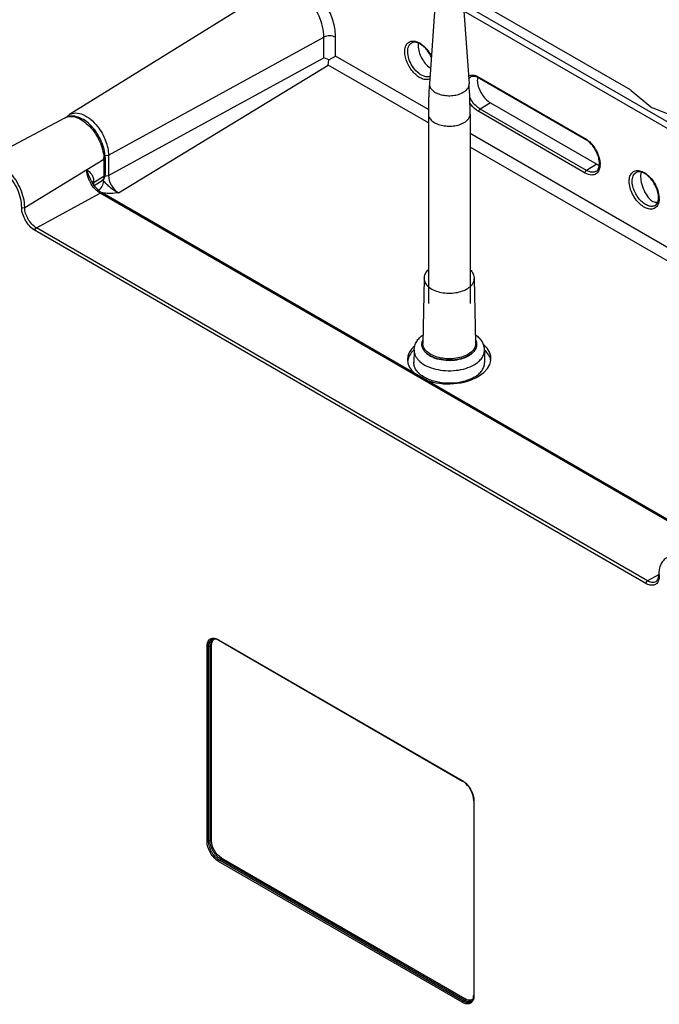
# Model space of a CAD drawing. Header units: inches. Extents: x 0 to 34, y 0 to 22.
# Tile 16 of 18: x 26.9 to 29.9, y 14.8 to 19.4. Entities that reach past the tile are written whole.
import ezdxf

# ---------------------------------------------------------------- set-up
doc = ezdxf.new("R2010")
doc.units = ezdxf.units.IN
doc.header["$LTSCALE"] = 1.87
doc.header["$MEASUREMENT"] = 0
doc.layers.get('0').update_dxf_attribs({"linetype": 'CONTINUOUS'})
doc.layers.add('02___PRT_ALL_AXES', color=7, linetype='CONTINUOUS')

msp = doc.modelspace()

# ---------------------------------------------------------------- linework, layer by layer
at = {"color": 7, "linetype": 'CONTINUOUS'}
for p, q in [((28.131, 19.5608), (27.1603, 18.958)), ((29.803, 19.0747), (29.0122, 19.5313)), ((31.6495, 17.9586), (29.0159, 19.4792)), ((31.636, 17.9347), (29.0183, 19.4461)), ((27.3436, 18.7669), (28.3589, 19.3231)), ((28.3589, 19.2267), (28.3589, 19.3231)), ((28.4138, 19.2346), (28.4138, 19.3227)), ((27.3436, 18.6704), (28.3589, 19.2267)), ((28.3822, 19.2163), (28.3589, 19.2267)), ((28.3822, 19.2163), (28.4138, 19.2346)), ((28.8513, 18.982), (28.4138, 19.2346)), ((27.3902, 18.5898), (28.3795, 19.1909)), ((28.3795, 19.1909), (28.3822, 19.2163)), ((28.8511, 18.9187), (28.3795, 19.1909)), ((29.0887, 19.1349), (29.5898, 18.8456)), ((29.0907, 19.1304), (29.5918, 18.8411)), ((29.8074, 19.0716), (29.899, 18.9955)), ((29.1444, 19.0134), (29.0955, 18.9842)), ((29.1444, 19.0134), (29.6455, 18.7241)), ((29.9087, 18.9899), (30.0395, 18.9376)), ((27.1387, 18.9435), (26.7486, 18.7349)), ((29.5898, 18.6829), (29.0887, 18.9723)), ((29.5966, 18.6949), (29.0955, 18.9842)), ((31.2244, 17.6118), (29.0479, 18.8684)), ((31.1714, 17.5789), (29.0479, 18.805)), ((27.3436, 18.7669), (27.3436, 18.6704)), ((26.9485, 18.521), (27.3217, 18.7478)), ((27.3217, 18.7478), (27.3217, 18.6674)), ((27.3271, 18.7556), (27.3271, 18.6753)), ((29.6455, 18.7241), (29.5966, 18.6949)), ((27.2733, 18.638), (27.3217, 18.6674)), ((27.2623, 18.6459), (27.2623, 18.6459)), ((27.2667, 18.6379), (27.2678, 18.6396)), ((27.2733, 18.6444), (27.2733, 18.638)), ((27.2757, 18.6242), (27.3129, 18.6473)), ((27.3195, 18.6458), (27.3139, 18.649)), ((27.0043, 18.4242), (27.304, 18.588)), ((30.1323, 16.9528), (27.304, 18.588)), ((30.1379, 16.9558), (27.3135, 18.5887)), ((29.9353, 18.54), (29.933, 18.5343)), ((29.8766, 16.7473), (26.9972, 18.4121)), ((29.8837, 16.7595), (27.0043, 18.4242)), ((28.8318, 18.1851), (28.8253, 17.8794)), ((29.0672, 18.1851), (29.0737, 17.8794)), ((28.7841, 17.8474), (28.7828, 17.789)), ((29.1149, 17.8474), (29.1162, 17.789)), ((29.9362, 16.7882), (29.8837, 16.7595)), ((27.8078, 15.5316), (27.8078, 16.4501)), ((27.8146, 16.4501), (27.8221, 16.4541)), ((27.8146, 15.5315), (27.8146, 16.4501)), ((27.8221, 15.5355), (27.8221, 16.4541)), ((27.8289, 15.5355), (27.8289, 16.454)), ((27.8627, 16.4819), (29.011, 15.818)), ((27.8638, 16.4796), (29.012, 15.8157)), ((29.0176, 15.8122), (29.012, 15.8157)), ((29.0646, 15.7247), (29.0646, 14.8062)), ((29.066, 15.7227), (29.066, 14.8042)), ((27.8146, 15.5315), (27.8221, 15.5355)), ((29.011, 14.7724), (27.8627, 15.4363)), ((27.8661, 15.4423), (27.8733, 15.4467)), ((29.0144, 14.7784), (27.8661, 15.4423)), ((29.0216, 14.7828), (27.8733, 15.4467)), ((29.025, 14.7888), (27.8767, 15.4527)), ((29.0144, 14.7784), (29.0216, 14.7828))]:
    msp.add_line(p, q, dxfattribs=at)
for centre, radius, start, end in [((28.7635, 19.2146), 0.0936, 58.6686, 61.1215), ((28.9138, 19.2562), 0.095, 234.7938, 236.5145), ((29.1481, 19.123), 0.0663, 170.3874, 174.2288), ((29.0508, 19.0614), 0.0798, 59.9793, 62.804), ((30.8513, 18.9608), 2.0002, 175.9046, 180.0002), ((27.0477, 18.9608), 2.0002, 359.9998, 4.0954), ((29.5415, 18.762), 0.0966, 57.562, 59.9811), ((27.1724, 18.7477), 0.1493, 0.02, 2.6522), ((29.5666, 18.7236), 0.0936, 358.8828, 1.3361), ((27.3936, 18.7132), 0.1555, 207.0292, 209.8826), ((27.4129, 18.7243), 0.1698, 207.5283, 210.0587), ((27.2047, 18.6444), 0.0687, 359.9964, 1.7235), ((27.4303, 18.6743), 0.1145, 191.1714, 193.0427), ((27.4346, 18.6753), 0.1189, 193.0386, 194.3516), ((27.3589, 18.6671), 0.0906, 235.5781, 239.8995), ((29.856, 18.5669), 0.0797, 357.1935, 0.0191), ((29.8421, 18.5628), 0.0966, 0.0173, 2.4371), ((28.8202, 17.7876), 0.0675, 167.7862, 174.7789), ((28.9199, 17.8741), 0.1777, 243.5756, 244.6801), ((30.0832, 16.7836), 0.1438, 178.4703, 180.0051), ((27.8498, 16.4655), 0.0253, 129.3416, 135.3407), ((27.8307, 16.4225), 0.066, 59.9588, 61.6603), ((28.9739, 15.7537), 0.0742, 58.3944, 59.9581), ((28.9698, 15.7443), 0.083, 53.3799, 54.8759), ((28.9917, 15.7227), 0.0743, 0.0073, 1.5684), ((29.0453, 14.8012), 0.0253, 284.5385, 290.575), ((28.9985, 14.8062), 0.0661, 358.3082, 0.0065)]:
    msp.add_arc(centre, radius, start, end, dxfattribs=at)
for centre, major_axis, ratio, start_param, end_param in [((29.7752, 19.0577), (0.0394, 0.0009), 0.592297, 0.59707, 0.771603), ((29.9313, 19.0094), (0.0394, 0.0009), 0.592297, -2.544522, -2.195457), ((29.9031, 18.6235), (-0.0344, 0.0828), 0.469272, 0.531389, 2.337673), ((29.9028, 18.6237), (0.0585, -0.0684), 0.666509, -0.828903, -0.506246), ((28.9495, 17.8053), (0.1968, 0.0046), 0.592297, 2.537363, 3.711838), ((28.9495, 17.8053), (0.1968, 0.0046), 0.592297, 4.114554, 6.881589)]:
    msp.add_ellipse(centre, major_axis=major_axis, ratio=ratio, start_param=start_param, end_param=end_param, dxfattribs=at)
for points, knots in [([(28.4138, 19.3227), (28.4138, 19.3455), (28.4064, 19.3933), (28.3796, 19.4623), (28.3392, 19.5263), (28.2896, 19.5783), (28.2358, 19.613), (28.1817, 19.6266), (28.1325, 19.6128), (28.1126, 19.5869), (28.106, 19.5728)], [0, 0, 0, 0, 0.135638, 0.285602, 0.439061, 0.584277, 0.711633, 0.817181, 0.907407, 1, 1, 1, 1]), ([(28.3589, 19.3231), (28.3589, 19.3569), (28.3449, 19.4092), (28.3113, 19.4709), (28.2781, 19.513), (28.2407, 19.5456), (28.2017, 19.5664), (28.1636, 19.5733), (28.1403, 19.5665), (28.131, 19.5608)], [0, 0, 0, 0, 0.27041, 0.418332, 0.563205, 0.697042, 0.814109, 0.913126, 1, 1, 1, 1]), ([(28.4138, 19.3227), (28.4057, 19.3274), (28.3864, 19.3312), (28.3671, 19.3277), (28.3589, 19.3231)], [0, 0, 0, 0, 0.498319, 1, 1, 1, 1]), ([(28.7399, 19.255), (28.7399, 19.2628), (28.7416, 19.2773), (28.7516, 19.2958), (28.769, 19.3059), (28.7821, 19.3056), (28.7885, 19.3043)], [0, 0, 0, 0, 0.290074, 0.533575, 0.756654, 1, 1, 1, 1]), ([(28.7537, 19.2549), (28.7537, 19.2636), (28.7558, 19.2798), (28.7666, 19.293), (28.7728, 19.2964)], [0, 0, 0, 0, 0.551189, 1, 1, 1, 1]), ([(28.8655, 19.2288), (28.86, 19.2408), (28.8497, 19.2575), (28.8325, 19.2763), (28.8119, 19.2936), (28.7864, 19.3038), (28.7728, 19.2964)], [0, 0, 0, 0, 0.322935, 0.477326, 0.61999, 1, 1, 1, 1]), ([(28.7885, 19.3043), (28.7901, 19.304), (28.7972, 19.3022), (28.8039, 19.2993), (28.8087, 19.2966)], [0, 0, 0, 0, 0.235008, 1, 1, 1, 1]), ([(28.8033, 19.2827), (28.8033, 19.2628), (28.8163, 19.2228), (28.8424, 19.1904), (28.8591, 19.1786)], [0, 0, 0, 0, 0.493204, 1, 1, 1, 1]), ([(28.8122, 19.2946), (28.8176, 19.2913), (28.8397, 19.2747), (28.8564, 19.2516), (28.8657, 19.2326)], [0, 0, 0, 0, 0.230183, 1, 1, 1, 1]), ([(28.8585, 19.1272), (28.8534, 19.1246), (28.8408, 19.1221), (28.8209, 19.1267), (28.8006, 19.1382), (28.7742, 19.1623), (28.7494, 19.2011), (28.7399, 19.2375), (28.7399, 19.255)], [0, 0, 0, 0, 0.087546, 0.18829, 0.306783, 0.441172, 0.731621, 1, 1, 1, 1]), ([(28.8589, 19.1389), (28.8542, 19.1369), (28.8427, 19.1353), (28.8213, 19.141), (28.797, 19.1582), (28.7742, 19.1862), (28.7583, 19.2194), (28.7537, 19.2435), (28.7537, 19.2549)], [0, 0, 0, 0, 0.08808, 0.189941, 0.374375, 0.586931, 0.803919, 1, 1, 1, 1]), ([(29.0397, 19.1403), (29.0416, 19.1414), (29.0503, 19.145), (29.0602, 19.1449), (29.0672, 19.1435)], [0, 0, 0, 0, 0.236665, 1, 1, 1, 1]), ([(29.076, 19.1369), (29.0736, 19.1376), (29.0655, 19.1394), (29.0564, 19.1385), (29.0512, 19.1356)], [0, 0, 0, 0, 0.296136, 1, 1, 1, 1]), ([(29.0672, 19.1435), (29.069, 19.1431), (29.0765, 19.1412), (29.0836, 19.1379), (29.0887, 19.1349)], [0, 0, 0, 0, 0.234607, 1, 1, 1, 1]), ([(29.0873, 19.1323), (29.0863, 19.1328), (29.0827, 19.1346), (29.0789, 19.1361), (29.076, 19.1369)], [0, 0, 0, 0, 0.263829, 1, 1, 1, 1]), ([(29.0821, 19.1297), (29.082, 19.1284), (29.0816, 19.1231), (29.0818, 19.1178), (29.0821, 19.1137)], [0, 0, 0, 0, 0.239726, 1, 1, 1, 1]), ([(29.0887, 19.1349), (29.0887, 19.1345), (29.0888, 19.1328), (29.0897, 19.131), (29.0907, 19.1304)], [0, 0, 0, 0, 0.29397, 1, 1, 1, 1]), ([(28.8562, 19.1037), (28.8558, 19.0982), (28.8583, 19.0863), (28.8704, 19.0713), (28.889, 19.0593), (28.9125, 19.0511), (28.9391, 19.047), (28.9665, 19.0476), (28.9925, 19.0527), (29.0085, 19.0592), (29.0155, 19.0633)], [0, 0, 0, 0, 0.086599, 0.184763, 0.30105, 0.434479, 0.579342, 0.727535, 0.870312, 1, 1, 1, 1]), ([(29.0155, 19.0633), (29.0198, 19.0658), (29.0276, 19.0712), (29.0367, 19.0811), (29.0422, 19.0921), (29.0431, 19.0999), (29.0428, 19.1037)], [0, 0, 0, 0, 0.291035, 0.549851, 0.781904, 1, 1, 1, 1]), ([(29.0821, 19.1137), (29.084, 19.0934), (29.099, 19.0545), (29.1272, 19.0234), (29.1444, 19.0134)], [0, 0, 0, 0, 0.506784, 1, 1, 1, 1]), ([(29.0955, 18.9842), (29.0905, 18.9871), (29.07, 19.0019), (29.0545, 19.0231), (29.0459, 19.0405)], [0, 0, 0, 0, 0.228719, 1, 1, 1, 1]), ([(29.0887, 18.9723), (29.0849, 18.9745), (29.0689, 18.9852), (29.0557, 18.9997), (29.0472, 19.0118)], [0, 0, 0, 0, 0.230455, 1, 1, 1, 1]), ([(27.3271, 18.7556), (27.3271, 18.7822), (27.3129, 18.8369), (27.2751, 18.8949), (27.2346, 18.9303), (27.2024, 18.9474), (27.1692, 18.9536), (27.1478, 18.9483), (27.1387, 18.9435)], [0, 0, 0, 0, 0.262693, 0.542202, 0.672634, 0.791025, 0.898519, 1, 1, 1, 1]), ([(27.1387, 18.9435), (27.1463, 18.9475), (27.165, 18.9519), (27.1949, 18.9457), (27.2254, 18.9292), (27.2658, 18.8941), (27.3044, 18.8361), (27.3203, 18.7815), (27.3215, 18.7546)], [0, 0, 0, 0, 0.087162, 0.186786, 0.303797, 0.436849, 0.72697, 1, 1, 1, 1]), ([(27.1603, 18.958), (27.1688, 18.9633), (27.191, 18.9687), (27.2263, 18.9592), (27.2615, 18.9363), (27.2822, 18.9145), (27.2921, 18.9019)], [0, 0, 0, 0, 0.192878, 0.419118, 0.691001, 1, 1, 1, 1]), ([(28.8511, 18.9608), (28.8511, 18.9551), (28.8545, 18.9428), (28.8679, 18.9276), (28.8877, 18.9156), (28.9123, 18.9073), (28.94, 18.9034), (28.9684, 18.9042), (28.9953, 18.9096), (29.0118, 18.9164), (29.0191, 18.9206)], [0, 0, 0, 0, 0.086938, 0.186412, 0.303806, 0.43762, 0.582121, 0.729436, 0.871172, 1, 1, 1, 1]), ([(29.0191, 18.9206), (29.0234, 18.9231), (29.0313, 18.9285), (29.0406, 18.9383), (29.0465, 18.9492), (29.0479, 18.957), (29.0479, 18.9608)], [0, 0, 0, 0, 0.289766, 0.549057, 0.782218, 1, 1, 1, 1]), ([(27.2921, 18.9019), (27.3078, 18.8819), (27.3323, 18.8389), (27.3436, 18.7901), (27.3436, 18.7669)], [0, 0, 0, 0, 0.52316, 1, 1, 1, 1]), ([(29.5898, 18.8456), (29.5898, 18.8451), (29.5899, 18.8435), (29.5908, 18.8417), (29.5918, 18.8411)], [0, 0, 0, 0, 0.29397, 1, 1, 1, 1]), ([(29.61, 18.8276), (29.6085, 18.8289), (29.6028, 18.8339), (29.5967, 18.8383), (29.5918, 18.8411)], [0, 0, 0, 0, 0.263652, 1, 1, 1, 1]), ([(29.5933, 18.8435), (29.5948, 18.8425), (29.6012, 18.8383), (29.607, 18.8333), (29.6113, 18.8294)], [0, 0, 0, 0, 0.239896, 1, 1, 1, 1]), ([(29.6421, 18.6908), (29.6589, 18.701), (29.6593, 18.7381), (29.6491, 18.7703), (29.6358, 18.7984), (29.6214, 18.8172), (29.61, 18.8276)], [0, 0, 0, 0, 0.390143, 0.538596, 0.694893, 1, 1, 1, 1]), ([(29.6113, 18.8294), (29.6258, 18.8156), (29.6485, 18.7831), (29.6598, 18.7446), (29.6602, 18.7258)], [0, 0, 0, 0, 0.514523, 1, 1, 1, 1]), ([(27.3436, 18.7669), (27.3424, 18.7662), (27.3369, 18.7639), (27.3307, 18.7634), (27.3261, 18.764)], [0, 0, 0, 0, 0.230137, 1, 1, 1, 1]), ([(26.9485, 18.521), (26.9485, 18.5506), (26.9324, 18.612), (26.8905, 18.6773), (26.8458, 18.7176), (26.8116, 18.7367), (26.7781, 18.7441), (26.757, 18.7394), (26.7486, 18.7349)], [0, 0, 0, 0, 0.269051, 0.559965, 0.694257, 0.8124, 0.912681, 1, 1, 1, 1]), ([(27.3271, 18.7556), (27.3271, 18.7549), (27.3266, 18.7516), (27.3239, 18.7491), (27.3217, 18.7478)], [0, 0, 0, 0, 0.222203, 1, 1, 1, 1]), ([(29.6602, 18.7218), (29.6602, 18.7199), (29.6598, 18.7126), (29.6585, 18.7054), (29.6568, 18.7004)], [0, 0, 0, 0, 0.265812, 1, 1, 1, 1]), ([(26.9344, 18.5209), (26.9344, 18.5501), (26.9179, 18.6105), (26.8834, 18.6618), (26.8612, 18.6839)], [0, 0, 0, 0, 0.482309, 1, 1, 1, 1]), ([(27.2403, 18.6983), (27.2483, 18.6927), (27.2607, 18.6834), (27.2711, 18.6643), (27.2731, 18.6527), (27.2733, 18.6464)], [0, 0, 0, 0, 0.457026, 0.707905, 1, 1, 1, 1]), ([(27.2551, 18.6426), (27.2528, 18.6472), (27.2449, 18.6648), (27.2403, 18.6842), (27.2403, 18.6983)], [0, 0, 0, 0, 0.267497, 1, 1, 1, 1]), ([(27.2403, 18.6983), (27.2413, 18.6942), (27.2466, 18.6759), (27.2555, 18.659), (27.2623, 18.6459)], [0, 0, 0, 0, 0.224892, 1, 1, 1, 1]), ([(27.3217, 18.6674), (27.3217, 18.6633), (27.3207, 18.6555), (27.3158, 18.6491), (27.3129, 18.6473)], [0, 0, 0, 0, 0.550327, 1, 1, 1, 1]), ([(27.3271, 18.6753), (27.3271, 18.6745), (27.3266, 18.6713), (27.3239, 18.6687), (27.3217, 18.6674)], [0, 0, 0, 0, 0.222203, 1, 1, 1, 1]), ([(27.3436, 18.6704), (27.3424, 18.6698), (27.3368, 18.6674), (27.3305, 18.667), (27.3259, 18.6676)], [0, 0, 0, 0, 0.230202, 1, 1, 1, 1]), ([(27.3436, 18.6704), (27.3436, 18.6545), (27.3545, 18.6229), (27.3763, 18.5977), (27.3902, 18.5898)], [0, 0, 0, 0, 0.499997, 1, 1, 1, 1]), ([(29.631, 18.6745), (29.628, 18.6737), (29.6137, 18.6721), (29.5994, 18.6774), (29.5898, 18.6829)], [0, 0, 0, 0, 0.221595, 1, 1, 1, 1]), ([(29.6421, 18.6908), (29.636, 18.6871), (29.6192, 18.6843), (29.6042, 18.6906), (29.5966, 18.6949)], [0, 0, 0, 0, 0.448803, 1, 1, 1, 1]), ([(29.6568, 18.7004), (29.6547, 18.6942), (29.6484, 18.6826), (29.6369, 18.676), (29.631, 18.6745)], [0, 0, 0, 0, 0.521638, 1, 1, 1, 1]), ([(29.7977, 18.6442), (29.7977, 18.652), (29.7994, 18.6665), (29.8095, 18.685), (29.8268, 18.6951), (29.8399, 18.6948), (29.8463, 18.6935)], [0, 0, 0, 0, 0.290074, 0.533575, 0.756654, 1, 1, 1, 1]), ([(29.8115, 18.6441), (29.8115, 18.6528), (29.8137, 18.669), (29.8245, 18.6821), (29.8307, 18.6856)], [0, 0, 0, 0, 0.551189, 1, 1, 1, 1]), ([(29.9358, 18.5669), (29.9358, 18.5832), (29.9267, 18.6171), (29.9037, 18.6533), (29.879, 18.6756), (29.858, 18.688), (29.839, 18.6901), (29.8307, 18.6856)], [0, 0, 0, 0, 0.277057, 0.580588, 0.719197, 0.837546, 1, 1, 1, 1]), ([(29.8463, 18.6935), (29.8498, 18.6928), (29.8543, 18.6914), (29.8586, 18.6897), (29.8598, 18.6892)], [0, 0, 0, 0, 0.739282, 1, 1, 1, 1]), ([(29.8682, 18.6849), (29.8884, 18.6732), (29.9208, 18.6364), (29.9375, 18.5906), (29.9385, 18.5669)], [0, 0, 0, 0, 0.496843, 1, 1, 1, 1]), ([(27.304, 18.588), (27.2996, 18.5905), (27.2815, 18.6032), (27.2673, 18.621), (27.2588, 18.6358)], [0, 0, 0, 0, 0.229052, 1, 1, 1, 1]), ([(27.2968, 18.6009), (27.2939, 18.6035), (27.2821, 18.615), (27.2722, 18.6284), (27.2659, 18.6393)], [0, 0, 0, 0, 0.237453, 1, 1, 1, 1]), ([(27.3174, 18.6325), (27.3147, 18.6232), (27.3081, 18.6116), (27.2988, 18.6028), (27.2964, 18.6009)], [0, 0, 0, 0, 0.760215, 1, 1, 1, 1]), ([(27.3195, 18.6458), (27.3195, 18.6448), (27.3193, 18.6403), (27.3184, 18.6358), (27.3174, 18.6325)], [0, 0, 0, 0, 0.234876, 1, 1, 1, 1]), ([(27.3902, 18.5898), (27.3763, 18.595), (27.3575, 18.6085), (27.3358, 18.6293), (27.3245, 18.64), (27.3195, 18.6458)], [0, 0, 0, 0, 0.488804, 0.74504, 1, 1, 1, 1]), ([(29.933, 18.5343), (29.9301, 18.5281), (29.9214, 18.5167), (29.8997, 18.5106), (29.876, 18.5166), (29.8428, 18.5381), (29.8107, 18.5809), (29.7977, 18.6233), (29.7977, 18.6442)], [0, 0, 0, 0, 0.092886, 0.183431, 0.289359, 0.417167, 0.715275, 1, 1, 1, 1]), ([(29.9205, 18.5301), (29.916, 18.5274), (29.9048, 18.5242), (29.8866, 18.5277), (29.868, 18.5377), (29.8435, 18.5592), (29.8204, 18.5946), (29.8115, 18.628), (29.8115, 18.6441)], [0, 0, 0, 0, 0.087024, 0.186344, 0.3037, 0.437738, 0.729564, 1, 1, 1, 1]), ([(27.304, 18.588), (27.3048, 18.5884), (27.3077, 18.5898), (27.3115, 18.5899), (27.3135, 18.5887)], [0, 0, 0, 0, 0.293116, 1, 1, 1, 1]), ([(29.9205, 18.5301), (29.922, 18.531), (29.9287, 18.5362), (29.9324, 18.5445), (29.934, 18.5509)], [0, 0, 0, 0, 0.216268, 1, 1, 1, 1]), ([(29.934, 18.5509), (29.9342, 18.5519), (29.9351, 18.5558), (29.9355, 18.5599), (29.9357, 18.5629)], [0, 0, 0, 0, 0.236251, 1, 1, 1, 1]), ([(29.9386, 18.5629), (29.9386, 18.5608), (29.9384, 18.5531), (29.9371, 18.5454), (29.9353, 18.54)], [0, 0, 0, 0, 0.265945, 1, 1, 1, 1]), ([(26.9344, 18.5209), (26.9376, 18.5191), (26.943, 18.5187), (26.9475, 18.5204), (26.9485, 18.521)], [0, 0, 0, 0, 0.760992, 1, 1, 1, 1]), ([(26.9972, 18.4121), (26.9785, 18.4229), (26.9491, 18.4569), (26.9344, 18.4994), (26.9344, 18.5209)], [0, 0, 0, 0, 0.499963, 1, 1, 1, 1]), ([(27.0043, 18.4242), (26.9878, 18.4338), (26.9616, 18.4641), (26.9485, 18.5019), (26.9485, 18.521)], [0, 0, 0, 0, 0.499963, 1, 1, 1, 1]), ([(26.9972, 18.4121), (26.9972, 18.4157), (26.9996, 18.4206), (27.0033, 18.4237), (27.0043, 18.4242)], [0, 0, 0, 0, 0.761006, 1, 1, 1, 1]), ([(28.8318, 18.1851), (28.8319, 18.189), (28.8329, 18.1967), (28.8381, 18.2115), (28.8452, 18.2212), (28.8508, 18.2268)], [0, 0, 0, 0, 0.246605, 0.494412, 1, 1, 1, 1]), ([(29.0482, 18.2268), (29.0538, 18.2212), (29.0609, 18.2115), (29.0661, 18.1967), (29.0671, 18.189), (29.0672, 18.1851)], [0, 0, 0, 0, 0.505591, 0.753406, 1, 1, 1, 1]), ([(28.8318, 18.1851), (28.8317, 18.1818), (28.8325, 18.1749), (28.8363, 18.1649), (28.8425, 18.1554), (28.8544, 18.1432), (28.8749, 18.1305), (28.9044, 18.1205), (28.9376, 18.1157), (28.9718, 18.1166), (29.0041, 18.123), (29.024, 18.1312), (29.0327, 18.1363)], [0, 0, 0, 0, 0.042866, 0.087381, 0.135034, 0.186798, 0.303736, 0.437294, 0.581749, 0.729164, 0.871064, 1, 1, 1, 1]), ([(29.0327, 18.1363), (29.038, 18.1393), (29.0475, 18.1458), (29.0588, 18.1578), (29.0658, 18.1711), (29.0673, 18.1806), (29.0672, 18.1851)], [0, 0, 0, 0, 0.290201, 0.549317, 0.782169, 1, 1, 1, 1]), ([(28.7841, 17.8474), (28.7842, 17.8545), (28.7865, 17.8687), (28.7953, 17.8886), (28.8088, 17.9061), (28.8199, 17.9159), (28.826, 17.9204)], [0, 0, 0, 0, 0.244813, 0.491107, 0.74155, 1, 1, 1, 1]), ([(28.8256, 17.8974), (28.8235, 17.8935), (28.8202, 17.8855), (28.8189, 17.8727), (28.8214, 17.8599), (28.8275, 17.8477), (28.837, 17.8363), (28.8495, 17.8261), (28.8647, 17.8173), (28.8886, 17.8073), (28.9225, 17.7998), (28.9647, 17.7987), (29.0054, 17.8053), (29.0305, 17.8152), (29.0414, 17.8215)], [0, 0, 0, 0, 0.046285, 0.090582, 0.135243, 0.182531, 0.234109, 0.290856, 0.352943, 0.41998, 0.565211, 0.71749, 0.865788, 1, 1, 1, 1]), ([(29.0408, 17.8219), (29.0301, 17.8157), (29.0055, 17.806), (28.9655, 17.7993), (28.924, 17.8002), (28.8906, 17.8073), (28.8668, 17.8169), (28.8517, 17.8254), (28.839, 17.8353), (28.8294, 17.8463), (28.8229, 17.8582), (28.8199, 17.8707), (28.8206, 17.8834), (28.8235, 17.8914), (28.8253, 17.8952)], [0, 0, 0, 0, 0.133774, 0.281542, 0.433474, 0.57879, 0.646069, 0.708526, 0.765731, 0.817782, 0.865443, 0.910239, 0.954316, 1, 1, 1, 1]), ([(29.0374, 17.8278), (29.0281, 17.8225), (29.0072, 17.8139), (28.973, 17.8071), (28.9369, 17.8062), (28.9019, 17.8112), (28.8707, 17.8218), (28.8491, 17.8351), (28.8366, 17.848), (28.83, 17.858), (28.826, 17.8686), (28.8252, 17.8759), (28.8253, 17.8794)], [0, 0, 0, 0, 0.128935, 0.270835, 0.418251, 0.562706, 0.696264, 0.813202, 0.864966, 0.912618, 0.957134, 1, 1, 1, 1]), ([(29.0737, 17.8794), (29.0738, 17.8746), (29.0723, 17.8646), (29.0648, 17.8506), (29.0529, 17.8379), (29.0429, 17.831), (29.0374, 17.8278)], [0, 0, 0, 0, 0.217831, 0.450682, 0.7098, 1, 1, 1, 1]), ([(29.0737, 17.8952), (29.0752, 17.8921), (29.0776, 17.8857), (29.079, 17.8756), (29.0781, 17.8655), (29.0736, 17.8519), (29.0616, 17.8358), (29.0484, 17.8262), (29.0408, 17.8219)], [0, 0, 0, 0, 0.116243, 0.228333, 0.340041, 0.455199, 0.707045, 1, 1, 1, 1]), ([(29.0414, 17.8215), (29.0492, 17.826), (29.0628, 17.8359), (29.075, 17.8527), (29.0792, 17.8668), (29.0799, 17.8773), (29.078, 17.8877), (29.0751, 17.8942), (29.0734, 17.8974)], [0, 0, 0, 0, 0.292684, 0.543336, 0.658021, 0.769671, 0.882365, 1, 1, 1, 1]), ([(29.073, 17.9204), (29.0791, 17.9159), (29.0903, 17.9061), (29.1037, 17.8886), (29.1125, 17.8687), (29.1148, 17.8545), (29.1149, 17.8474)], [0, 0, 0, 0, 0.258432, 0.50887, 0.755178, 1, 1, 1, 1]), ([(28.7826, 17.8481), (28.779, 17.8447), (28.7663, 17.8317), (28.757, 17.8149), (28.7542, 17.8019)], [0, 0, 0, 0, 0.273426, 1, 1, 1, 1]), ([(28.7841, 17.8474), (28.784, 17.8426), (28.785, 17.8329), (28.7903, 17.8189), (28.7991, 17.8055), (28.8159, 17.7884), (28.8446, 17.7706), (28.8861, 17.7565), (28.9328, 17.7498), (28.9808, 17.751), (29.0263, 17.76), (29.0542, 17.7715), (29.0665, 17.7786)], [0, 0, 0, 0, 0.042866, 0.087382, 0.135034, 0.186798, 0.303736, 0.437294, 0.581749, 0.729165, 0.871066, 1, 1, 1, 1]), ([(29.0665, 17.7786), (29.0739, 17.7829), (29.0872, 17.7921), (29.1031, 17.809), (29.113, 17.8276), (29.1151, 17.841), (29.1149, 17.8474)], [0, 0, 0, 0, 0.2902, 0.549319, 0.782169, 1, 1, 1, 1]), ([(29.1402, 17.8161), (29.1389, 17.8189), (29.1327, 17.8309), (29.1238, 17.8413), (29.1162, 17.8483)], [0, 0, 0, 0, 0.23535, 1, 1, 1, 1]), ([(28.8408, 17.7149), (28.8321, 17.7192), (28.8163, 17.7287), (28.7973, 17.7467), (28.7871, 17.7641), (28.7833, 17.7784), (28.7827, 17.7855), (28.7828, 17.789)], [0, 0, 0, 0, 0.294028, 0.554556, 0.785534, 0.893861, 1, 1, 1, 1]), ([(29.0674, 17.7198), (29.0748, 17.724), (29.0882, 17.7333), (29.1042, 17.7503), (29.1142, 17.7691), (29.1163, 17.7826), (29.1162, 17.789)], [0, 0, 0, 0, 0.2902, 0.549319, 0.782169, 1, 1, 1, 1]), ([(29.0674, 17.7198), (29.0598, 17.7154), (29.0434, 17.7077), (29.0071, 17.6961), (28.9575, 17.6896), (28.9075, 17.6934), (28.8696, 17.7027), (28.852, 17.7095), (28.8438, 17.7134)], [0, 0, 0, 0, 0.113133, 0.234784, 0.494152, 0.756681, 0.882062, 1, 1, 1, 1]), ([(29.9757, 16.8691), (29.9694, 16.8657), (29.9576, 16.8564), (29.9404, 16.8296), (29.9365, 16.8044), (29.9365, 16.7876)], [0, 0, 0, 0, 0.227758, 0.465005, 1, 1, 1, 1]), ([(29.9364, 16.7632), (29.9345, 16.7576), (29.929, 16.7472), (29.9135, 16.7382), (29.8946, 16.7387), (29.8826, 16.7439), (29.8766, 16.7473)], [0, 0, 0, 0, 0.243823, 0.466824, 0.710042, 1, 1, 1, 1]), ([(29.9225, 16.7552), (29.9239, 16.7559), (29.93, 16.7602), (29.9334, 16.7676), (29.9349, 16.7732)], [0, 0, 0, 0, 0.214092, 1, 1, 1, 1]), ([(29.9349, 16.7732), (29.9351, 16.7743), (29.9361, 16.779), (29.9365, 16.7839), (29.9365, 16.7876)], [0, 0, 0, 0, 0.231258, 1, 1, 1, 1]), ([(29.9394, 16.7836), (29.9394, 16.7818), (29.9391, 16.7749), (29.938, 16.768), (29.9364, 16.7632)], [0, 0, 0, 0, 0.266017, 1, 1, 1, 1]), ([(29.9394, 16.7836), (29.9389, 16.7838), (29.9376, 16.7848), (29.9365, 16.7864), (29.9365, 16.7876)], [0, 0, 0, 0, 0.293768, 1, 1, 1, 1]), ([(29.8766, 16.7473), (29.8766, 16.751), (29.879, 16.7559), (29.8827, 16.7589), (29.8837, 16.7595)], [0, 0, 0, 0, 0.761006, 1, 1, 1, 1]), ([(29.9225, 16.7552), (29.9171, 16.7523), (29.9029, 16.7505), (29.8901, 16.7558), (29.8837, 16.7595)], [0, 0, 0, 0, 0.44972, 1, 1, 1, 1]), ([(27.8078, 16.4501), (27.8078, 16.4611), (27.8116, 16.4789), (27.8306, 16.4899), (27.8408, 16.4896), (27.8459, 16.4886)], [0, 0, 0, 0, 0.528785, 0.754009, 1, 1, 1, 1]), ([(27.8146, 16.4501), (27.8146, 16.4572), (27.8164, 16.4705), (27.8255, 16.4812), (27.8306, 16.4839)], [0, 0, 0, 0, 0.551621, 1, 1, 1, 1]), ([(27.8221, 16.4541), (27.8221, 16.457), (27.8227, 16.4673), (27.8267, 16.4779), (27.8319, 16.4832)], [0, 0, 0, 0, 0.286045, 1, 1, 1, 1]), ([(27.8289, 16.454), (27.8289, 16.461), (27.8307, 16.4741), (27.8404, 16.4841), (27.8456, 16.4863)], [0, 0, 0, 0, 0.552603, 1, 1, 1, 1]), ([(27.8517, 16.4849), (27.8505, 16.4853), (27.8461, 16.4863), (27.8415, 16.4867), (27.8383, 16.4863)], [0, 0, 0, 0, 0.272447, 1, 1, 1, 1]), ([(27.8459, 16.4886), (27.8472, 16.4883), (27.8531, 16.4868), (27.8587, 16.4842), (27.8627, 16.4819)], [0, 0, 0, 0, 0.234443, 1, 1, 1, 1]), ([(27.8621, 16.4806), (27.8612, 16.481), (27.8578, 16.4827), (27.8543, 16.4841), (27.8517, 16.4849)], [0, 0, 0, 0, 0.263456, 1, 1, 1, 1]), ([(29.0128, 15.8169), (29.0141, 15.8161), (29.0194, 15.8126), (29.0244, 15.8085), (29.0279, 15.8052)], [0, 0, 0, 0, 0.238925, 1, 1, 1, 1]), ([(29.0279, 15.8052), (29.0391, 15.7945), (29.0568, 15.7692), (29.0656, 15.7394), (29.066, 15.7247)], [0, 0, 0, 0, 0.514249, 1, 1, 1, 1]), ([(29.0646, 15.7247), (29.0646, 15.7389), (29.0562, 15.7682), (29.0391, 15.793), (29.0281, 15.8035)], [0, 0, 0, 0, 0.482045, 1, 1, 1, 1]), ([(27.8627, 15.4363), (27.8464, 15.4458), (27.8207, 15.4755), (27.8078, 15.5128), (27.8078, 15.5316)], [0, 0, 0, 0, 0.499961, 1, 1, 1, 1]), ([(27.8661, 15.4423), (27.8508, 15.4511), (27.8267, 15.479), (27.8146, 15.5139), (27.8146, 15.5315)], [0, 0, 0, 0, 0.499963, 1, 1, 1, 1]), ([(27.8733, 15.4467), (27.8581, 15.4555), (27.8341, 15.4833), (27.8221, 15.518), (27.8221, 15.5355)], [0, 0, 0, 0, 0.499963, 1, 1, 1, 1]), ([(27.8767, 15.4527), (27.8625, 15.4609), (27.8401, 15.4868), (27.8289, 15.5191), (27.8289, 15.5355)], [0, 0, 0, 0, 0.499962, 1, 1, 1, 1]), ([(29.0633, 14.7862), (29.0617, 14.7814), (29.0569, 14.7723), (29.0379, 14.7613), (29.0206, 14.7669), (29.011, 14.7724)], [0, 0, 0, 0, 0.246156, 0.471399, 1, 1, 1, 1]), ([(29.0517, 14.7753), (29.0468, 14.7722), (29.033, 14.7697), (29.0206, 14.7748), (29.0144, 14.7784)], [0, 0, 0, 0, 0.448428, 1, 1, 1, 1]), ([(29.0517, 14.7767), (29.0494, 14.7761), (29.039, 14.7749), (29.0286, 14.7788), (29.0216, 14.7828)], [0, 0, 0, 0, 0.221498, 1, 1, 1, 1]), ([(29.0612, 14.7871), (29.0567, 14.7836), (29.0433, 14.7803), (29.031, 14.7853), (29.025, 14.7888)], [0, 0, 0, 0, 0.447445, 1, 1, 1, 1]), ([(29.0517, 14.7753), (29.0538, 14.7766), (29.0564, 14.779), (29.0583, 14.7818), (29.0588, 14.7826)], [0, 0, 0, 0, 0.73556, 1, 1, 1, 1]), ([(29.0588, 14.7826), (29.0593, 14.7833), (29.0611, 14.7866), (29.0624, 14.7902), (29.0631, 14.793)], [0, 0, 0, 0, 0.233178, 1, 1, 1, 1]), ([(29.0631, 14.793), (29.0633, 14.7939), (29.0641, 14.7976), (29.0644, 14.8013), (29.0645, 14.8042)], [0, 0, 0, 0, 0.236657, 1, 1, 1, 1]), ([(29.066, 14.8042), (29.066, 14.8026), (29.0658, 14.7965), (29.0647, 14.7904), (29.0633, 14.7862)], [0, 0, 0, 0, 0.266079, 1, 1, 1, 1])]:
    msp.add_open_spline(points, degree=3, knots=knots, dxfattribs=at)
for points in [[(28.8044, 19.295), (28.8037, 19.291), (28.8033, 19.2868), (28.8033, 19.2827)], [(29.0407, 19.1261), (29.0434, 19.13), (29.0471, 19.1333), (29.0512, 19.1356)], [(27.1603, 18.958), (27.1555, 18.955), (27.151, 18.9513), (27.1471, 18.9471)], [(29.0887, 18.9723), (29.0887, 18.9769), (29.0916, 18.9819), (29.0955, 18.9842)], [(29.6455, 18.7241), (29.6491, 18.722), (29.6528, 18.7202), (29.6567, 18.7188)], [(27.3271, 18.6753), (27.3271, 18.6713), (27.3266, 18.6672), (27.3253, 18.6634)], [(29.5898, 18.6829), (29.5898, 18.6875), (29.5927, 18.6926), (29.5966, 18.6949)], [(29.8598, 18.6892), (29.8626, 18.6879), (29.8655, 18.6865), (29.8682, 18.6849)], [(27.2678, 18.6396), (27.2693, 18.6415), (27.2713, 18.6431), (27.2733, 18.6444)], [(27.2733, 18.638), (27.2717, 18.6371), (27.2706, 18.6354), (27.2697, 18.6338)], [(27.2733, 18.638), (27.2733, 18.6353), (27.2731, 18.6326), (27.2725, 18.6299)], [(27.3203, 18.654), (27.3183, 18.6513), (27.3157, 18.649), (27.3129, 18.6473)], [(27.3253, 18.6634), (27.3242, 18.66), (27.3225, 18.6568), (27.3203, 18.654)], [(27.3077, 18.5924), (27.3039, 18.595), (27.3003, 18.5978), (27.2968, 18.6009)], [(27.3205, 18.5883), (27.3172, 18.5889), (27.3138, 18.5897), (27.3105, 18.5906)], [(27.3902, 18.5898), (27.3672, 18.5867), (27.3434, 18.5842), (27.3205, 18.5883)], [(29.899, 18.5544), (29.9017, 18.5519), (29.9051, 18.55), (29.9087, 18.5488)], [(29.1455, 17.7986), (29.1445, 17.8046), (29.1426, 17.8105), (29.1402, 17.8161)], [(27.8383, 16.4863), (27.8356, 16.4859), (27.833, 16.4852), (27.8306, 16.4839)], [(27.8078, 16.4501), (27.8098, 16.449), (27.8126, 16.449), (27.8146, 16.4501)], [(27.8289, 16.454), (27.8269, 16.4551), (27.8241, 16.4552), (27.8221, 16.4541)], [(27.8627, 16.4819), (27.8627, 16.481), (27.8631, 16.48), (27.8638, 16.4796)], [(29.011, 15.818), (29.011, 15.8172), (29.0113, 15.8161), (29.012, 15.8157)], [(29.0281, 15.8035), (29.0253, 15.8062), (29.0224, 15.8086), (29.0193, 15.8109)], [(29.066, 15.7227), (29.0653, 15.7231), (29.0646, 15.7239), (29.0646, 15.7247)], [(27.8078, 15.5316), (27.8098, 15.5305), (27.8126, 15.5305), (27.8146, 15.5315)], [(27.8289, 15.5355), (27.8269, 15.5366), (27.8241, 15.5366), (27.8221, 15.5355)], [(27.8627, 15.4363), (27.8627, 15.4386), (27.8642, 15.4411), (27.8661, 15.4423)], [(27.8767, 15.4527), (27.8767, 15.4504), (27.8753, 15.4479), (27.8733, 15.4467)], [(29.011, 14.7724), (29.011, 14.7747), (29.0125, 14.7772), (29.0144, 14.7784)], [(29.025, 14.7888), (29.025, 14.7865), (29.0235, 14.784), (29.0216, 14.7828)], [(29.066, 14.8042), (29.0653, 14.8046), (29.0646, 14.8054), (29.0646, 14.8062)]]:
    msp.add_open_spline(points, degree=3, dxfattribs=at)
at = {"layer": '02___PRT_ALL_AXES', "color": 7, "linetype": 'CONTINUOUS'}
for p, q in [((28.8874, 19.54), (28.8562, 19.1037)), ((29.0116, 19.54), (29.0428, 19.1037)), ((28.8511, 18.9608), (28.8511, 18.0668)), ((29.0479, 18.9608), (29.0479, 18.0668))]:
    msp.add_line(p, q, dxfattribs=at)

doc.saveas('drawing.dxf')
